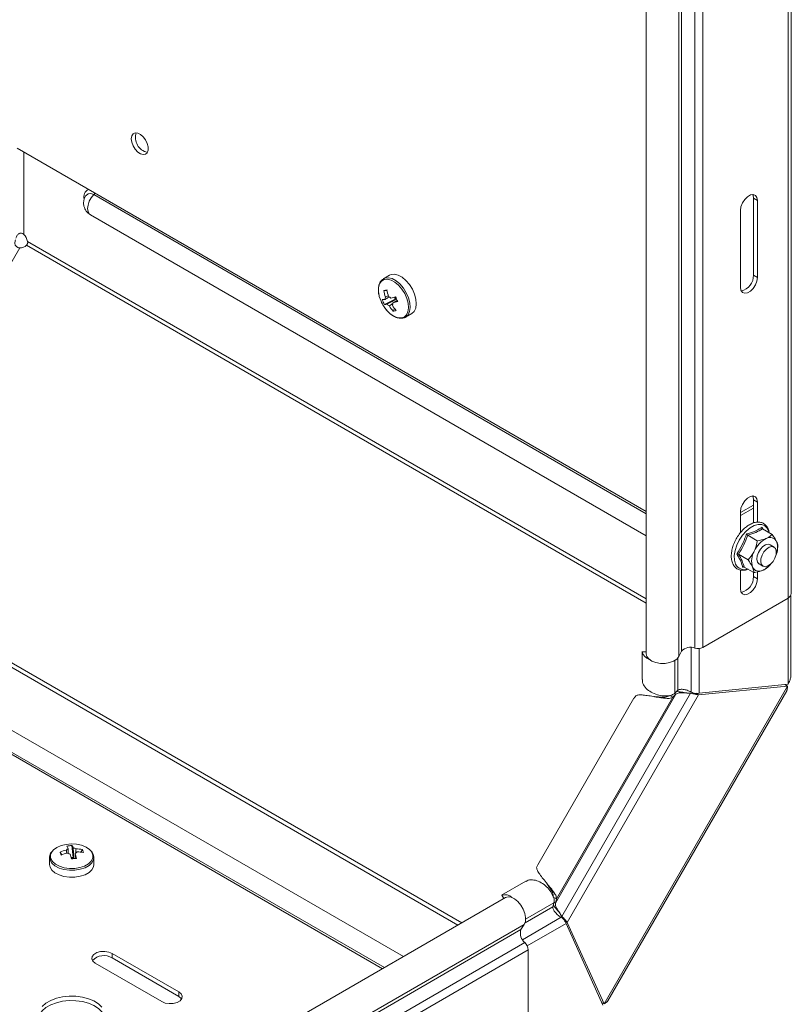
# Model space of a CAD drawing. Header units: millimetres. Extents: x -771 to 2233, y -1470 to 82.
# Tile 4 of 23: x -449 to -240, y -1229 to -962. Entities that reach past the tile are written whole.
import ezdxf

# ---------------------------------------------------------------- set-up
doc = ezdxf.new("R2010")
doc.units = ezdxf.units.MM

msp = doc.modelspace()

# ---------------------------------------------------------------- linework, layer by layer
at = {"color": 7, "linetype": 'Continuous', "lineweight": 15}
for p, q in [((-239.88, -1117.6), (-239.88, -790.98)), ((-279.2, -807.31), (-279.2, -1133.93)), ((-279.2, -1095.41), (-449.71, -996.98)), ((-250.13, -1031.35), (-250.13, -1010.53)), ((-249.07, -1031.96), (-249.07, -1011.14)), ((-429.85, -1014.99), (-279.2, -1101.96)), ((-253.66, -1013.8), (-253.66, -1034.62)), ((-348.76, -1031.37), (-350.41, -1032.32)), ((-350.32, -1032.27), (-350.41, -1032.32)), ((-350.3, -1035.53), (-349.43, -1035.57)), ((-347.48, -1037.32), (-347.23, -1037.88)), ((-350.17, -1039.26), (-347.23, -1037.88)), ((-346.91, -1037.81), (-347.23, -1037.88)), ((-347.83, -1041.12), (-347.41, -1040.41)), ((-344.41, -1042.71), (-342.76, -1041.76)), ((-250.13, -1098.44), (-250.13, -1092.18)), ((-249.07, -1098.25), (-249.07, -1092.8)), ((-253.66, -1095.65), (-250.13, -1093.61)), ((-253.66, -1096.47), (-250.13, -1094.43)), ((-253.66, -1095.45), (-253.66, -1101.1)), ((-247.8, -1099.65), (-247.56, -1100.06)), ((-247.66, -1100.06), (-245.06, -1101.56)), ((-251.71, -1101.78), (-249.1, -1103.28)), ((-244.56, -1105), (-245.62, -1104.39)), ((-243.5, -1105.02), (-243.87, -1106.38)), ((-243.81, -1106.52), (-243.78, -1106.41)), ((-254.2, -1106.95), (-251.59, -1108.46)), ((-253.66, -1111.2), (-253.66, -1116.27)), ((-252.67, -1110.4), (-253.03, -1110.52)), ((-252.64, -1110.41), (-250.03, -1111.91)), ((-250.13, -1113.01), (-250.13, -1111.86)), ((-249.07, -1113.62), (-249.07, -1111.71)), ((-248.62, -1109.58), (-247.56, -1110.19)), ((-246.1, -1110.31), (-245.87, -1110.08)), ((-263.88, -1132.17), (-240.76, -1118.83)), ((-240.02, -1140.07), (-240.02, -1118.13)), ((-521.19, -1120.78), (-350.68, -1219.21)), ((-345.01, -1215.94), (-495.66, -1128.97)), ((-280.27, -1133.3), (-280.27, -1140.89)), ((-279.27, -1133.37), (-280.27, -1133.38)), ((-279.2, -1133.71), (-279.27, -1133.37)), ((-270.39, -1134.68), (-269.61, -1133.19)), ((-289.62, -1227.95), (-241.1, -1143.92)), ((-270.65, -1143.79), (-271.43, -1144.58)), ((-240.89, -1142.64), (-265.04, -1145.03)), ((-264.9, -1144.57), (-240.76, -1142.18)), ((-241.6, -1142.23), (-240.89, -1142.64)), ((-282.53, -1145.93), (-308.59, -1191.07)), ((-282.04, -1145.28), (-282.48, -1145.96)), ((-272.85, -1145.17), (-271.99, -1145.67)), ((-271.99, -1145.67), (-271.14, -1144.87)), ((-271.46, -1144.69), (-271.14, -1144.87)), ((-268.21, -1144.54), (-268.25, -1144.52)), ((-265.75, -1144.62), (-265.04, -1145.03)), ((-434.86, -1185.83), (-434.56, -1189.06)), ((-440.92, -1189.1), (-440.92, -1191)), ((-438.09, -1187.63), (-437.62, -1188.36)), ((-434.56, -1189.06), (-435.07, -1189.13)), ((-434.56, -1189.06), (-434.44, -1189.38)), ((-432.04, -1186.89), (-432.44, -1187.62)), ((-428.92, -1189.1), (-428.93, -1188.9)), ((-428.92, -1191), (-428.92, -1189.1)), ((-308.54, -1191.1), (-308.91, -1191.81)), ((-311.83, -1195.54), (-318.4, -1199.34)), ((-306.22, -1195.99), (-306.22, -1195.99)), ((-317.32, -1199.95), (-564.8, -1342.82)), ((-317.84, -1200.17), (-318.32, -1199.3)), ((-317.84, -1200.17), (-317.5, -1200.06)), ((-304.4, -1199.83), (-303.54, -1200.32)), ((-304.21, -1201.35), (-304.51, -1202.42)), ((-304.21, -1201.23), (-303.82, -1201.46)), ((-303.82, -1201.46), (-303.54, -1200.32)), ((-302.67, -1204.14), (-302.63, -1204.16)), ((-313.16, -1208.63), (-312.26, -1207.2)), ((-301.33, -1206.26), (-300.62, -1206.66)), ((-290.95, -1229.12), (-300.95, -1207.01)), ((-300.62, -1206.66), (-290.62, -1228.77)), ((-405.93, -1225.49), (-423.96, -1215.08)), ((-311.18, -1240.8), (-311.18, -1214.1)), ((-428.56, -1217.73), (-410.53, -1228.14)), ((-405.93, -1226.71), (-423.96, -1216.3)), ((-291.33, -1228.37), (-290.62, -1228.77))]:
    msp.add_line(p, q, dxfattribs=at)
at = {"color": 7, "linetype": 'Continuous', "lineweight": 0}
for p, q in [((-240.76, -1118.83), (-240.76, -792.21)), ((-270.39, -1134.68), (-270.39, -808.07)), ((-269.61, -1133.19), (-269.61, -806.58)), ((-266.01, -1132.35), (-266.01, -805.73)), ((-263.88, -1132.17), (-263.88, -805.56)), ((-447.94, -1020.31), (-447.94, -998)), ((-428.95, -1009.54), (-279.2, -1095.99)), ((-250.13, -1010.53), (-249.07, -1011.14)), ((-449.03, -1023.97), (-497.47, -1107.88)), ((-279.2, -1120.21), (-447.19, -1023.23)), ((-279.2, -1118.99), (-446.88, -1022.19)), ((-250.13, -1031.35), (-249.07, -1031.96)), ((-250.13, -1092.18), (-249.07, -1092.8)), ((-497.94, -1110.63), (-330.26, -1207.43)), ((-497.19, -1109.84), (-329.2, -1206.81)), ((-250.13, -1113.01), (-249.07, -1113.62)), ((-240.76, -1142.18), (-240.76, -1118.83)), ((-499.93, -1132.48), (-350.18, -1218.93)), ((-267.05, -1132.17), (-267.05, -1144.32)), ((-264.9, -1144.57), (-264.9, -1132.47)), ((-271.43, -1135.72), (-271.43, -1144.58)), ((-270.65, -1135.07), (-270.65, -1143.79)), ((-290.62, -1228.77), (-240.89, -1142.64)), ((-303.82, -1201.46), (-271.14, -1144.87)), ((-303.54, -1200.32), (-271.99, -1145.67)), ((-302.06, -1205.03), (-267.17, -1144.6)), ((-300.62, -1206.66), (-265.04, -1145.03)), ((-312.06, -1206.78), (-304.51, -1202.42)), ((-311.89, -1205.78), (-304.21, -1201.35)), ((-312.76, -1211.35), (-302.25, -1205.28)), ((-312.26, -1207.2), (-559.75, -1350.07)), ((-311.44, -1213.06), (-300.95, -1207.01)), ((-313.16, -1208.63), (-560.64, -1351.5)), ((-312.09, -1212.16), (-559.58, -1355.03)), ((-311.18, -1214.1), (-558.66, -1356.97)), ((-423.96, -1216.3), (-423.96, -1215.08)), ((-405.93, -1226.71), (-405.93, -1225.49))]:
    msp.add_line(p, q, dxfattribs=at)
at = {"color": 7, "linetype": 'Continuous', "lineweight": 15, "flags": 128}
for points in [[(-418.65, -993.63), (-418.77, -994.42), (-418.65, -995.36), (-418.29, -996.33), (-417.73, -997.24), (-417.04, -998), (-416.28, -998.5), (-415.55, -998.71), (-414.92, -998.6), (-414.45, -998.18), (-414.21, -997.49), (-414.21, -996.62), (-414.45, -995.65), (-414.92, -994.69), (-415.55, -993.85), (-416.28, -993.21), (-417.04, -992.85), (-417.73, -992.8), (-418.29, -993.07), (-418.65, -993.63)], [(-249.07, -1011.14), (-249.2, -1010.32), (-249.6, -1009.75), (-250.21, -1009.51), (-250.96, -1009.63), (-251.76, -1010.09), (-252.51, -1010.83), (-253.12, -1011.78), (-253.52, -1012.81), (-253.66, -1013.8)], [(-250.13, -1010.53), (-250.26, -1009.7), (-250.36, -1009.5)], [(-342.76, -1041.76), (-342.75, -1041.76), (-342.1, -1041.16), (-341.68, -1040.27), (-341.52, -1039.15), (-341.62, -1037.87), (-341.99, -1036.51), (-342.59, -1035.15), (-343.39, -1033.88), (-344.34, -1032.78), (-345.38, -1031.91), (-346.44, -1031.34), (-347.46, -1031.1), (-348.37, -1031.2), (-348.76, -1031.37)], [(-253.66, -1034.62), (-253.52, -1035.45), (-253.12, -1036.01), (-252.51, -1036.25), (-251.76, -1036.14), (-250.96, -1035.67), (-250.21, -1034.93), (-249.6, -1033.98), (-249.2, -1032.95), (-249.07, -1031.96)], [(-351.6, -1036.91), (-351.55, -1037.1), (-351.09, -1038.42)], [(-346.91, -1037.81), (-346.86, -1037.85), (-346.85, -1037.86)], [(-344.41, -1042.71), (-344.4, -1042.71), (-344.16, -1042.55)], [(-249.07, -1092.8), (-249.2, -1091.97), (-249.6, -1091.4), (-250.21, -1091.16), (-250.96, -1091.28), (-251.76, -1091.74), (-252.51, -1092.49), (-253.12, -1093.43), (-253.52, -1094.46), (-253.66, -1095.45)], [(-250.13, -1092.18), (-250.26, -1091.36), (-250.36, -1091.16)], [(-245.62, -1104.39), (-246.14, -1104.25), (-246.84, -1104.39), (-247.58, -1104.86), (-248.26, -1105.57), (-248.8, -1106.46), (-249.14, -1107.41), (-249.24, -1108.31), (-249.08, -1109.05)], [(-244.01, -1107.02), (-244.31, -1107.97), (-244.83, -1108.87), (-245.49, -1109.63), (-246.22, -1110.13), (-246.94, -1110.33), (-247.54, -1110.2), (-247.97, -1109.76), (-248.17, -1109.05), (-248.11, -1108.17), (-247.81, -1107.22), (-247.3, -1106.32), (-246.63, -1105.57), (-245.9, -1105.06), (-245.18, -1104.86), (-244.58, -1104.99), (-244.15, -1105.43), (-243.95, -1106.14), (-244.01, -1107.02)], [(-249.08, -1109.05), (-248.69, -1109.54), (-248.62, -1109.58)], [(-253.66, -1116.27), (-253.52, -1117.1), (-253.12, -1117.67), (-252.51, -1117.91), (-251.76, -1117.79), (-250.96, -1117.33), (-250.21, -1116.58), (-249.6, -1115.64), (-249.2, -1114.61), (-249.07, -1113.62)], [(-279.2, -1133.93), (-279.03, -1134.64), (-278.51, -1135.31), (-277.68, -1135.88), (-276.61, -1136.28), (-275.38, -1136.5), (-274.1, -1136.5), (-272.87, -1136.3), (-271.78, -1135.91), (-270.94, -1135.35), (-270.39, -1134.68)], [(-429.74, -1187.26), (-430.1, -1186.9), (-431.05, -1186.27), (-432.23, -1185.79), (-433.59, -1185.5), (-435.03, -1185.41), (-436.46, -1185.53), (-437.79, -1185.85), (-438.95, -1186.35), (-439.85, -1187), (-440.26, -1187.48)], [(-440.9, -1188.84), (-440.91, -1188.94), (-440.79, -1189.81)], [(-434.35, -1189.4), (-434.39, -1189.39), (-434.44, -1189.38)], [(-440.92, -1191), (-440.79, -1191.71), (-440.3, -1192.53), (-439.47, -1193.25), (-438.36, -1193.83), (-437.03, -1194.24), (-435.56, -1194.44), (-434.06, -1194.42), (-432.61, -1194.19), (-431.31, -1193.76), (-430.23, -1193.15), (-429.45, -1192.41), (-429.01, -1191.58), (-428.92, -1191)], [(-312.26, -1207.2), (-311.95, -1206.39), (-311.89, -1205.38), (-312.1, -1204.25), (-312.54, -1203.08), (-313.18, -1201.97), (-313.98, -1201.02), (-314.87, -1200.29), (-315.77, -1199.86), (-316.62, -1199.74), (-317.32, -1199.95)], [(-423.96, -1215.08), (-424.89, -1214.71), (-425.98, -1214.54), (-427.1, -1214.59), (-428.12, -1214.87), (-428.92, -1215.33), (-429.4, -1215.92), (-429.5, -1216.57), (-429.2, -1217.2), (-428.56, -1217.73)], [(-426.74, -1229.65), (-427.67, -1228.74), (-428.89, -1227.96), (-430.36, -1227.34), (-432.01, -1226.9), (-433.78, -1226.66), (-435.6, -1226.64), (-437.4, -1226.82), (-439.09, -1227.21), (-440.61, -1227.79), (-441.9, -1228.53), (-442.9, -1229.41)], [(-410.53, -1228.14), (-409.6, -1228.52), (-408.51, -1228.68), (-407.39, -1228.63), (-406.36, -1228.35), (-405.57, -1227.89), (-405.09, -1227.3), (-404.99, -1226.65), (-405.28, -1226.02), (-405.93, -1225.49)], [(-405.16, -1227.43), (-405.28, -1227.25), (-405.93, -1226.71)], [(-425.98, -1232.43), (-426.15, -1231.87), (-426.74, -1230.87), (-427.67, -1229.97), (-428.89, -1229.19), (-430.36, -1228.56), (-432.01, -1228.12), (-433.78, -1227.89), (-435.6, -1227.86), (-437.4, -1228.05), (-439.09, -1228.44), (-440.61, -1229.01), (-441.9, -1229.76), (-442.9, -1230.64), (-443.57, -1231.61), (-443.86, -1232.43)]]:
    msp.add_lwpolyline(points, dxfattribs=at)
at = {"color": 7, "linetype": 'Continuous', "lineweight": 0, "flags": 128}
for points in [[(-431.07, -1009.75), (-431.05, -1009.73), (-430.51, -1009.29), (-429.78, -1009.23), (-428.95, -1009.54)], [(-429.85, -1014.99), (-430.16, -1014.74), (-430.5, -1014.13), (-430.62, -1013.3), (-430.5, -1012.35), (-430.16, -1011.34), (-429.63, -1010.38), (-428.95, -1009.54)], [(-344.16, -1042.55), (-343.75, -1042.11), (-343.33, -1041.22), (-343.17, -1040.1), (-343.27, -1038.82), (-343.63, -1037.46), (-344.23, -1036.1), (-345.03, -1034.83), (-345.98, -1033.72), (-347.02, -1032.86), (-348.08, -1032.29), (-349.1, -1032.05), (-350.02, -1032.15), (-350.32, -1032.27)], [(-351.09, -1038.42), (-350.41, -1039.69), (-349.56, -1040.84), (-348.6, -1041.79), (-347.58, -1042.49), (-346.57, -1042.88), (-345.63, -1042.95), (-344.82, -1042.69), (-344.2, -1042.12), (-343.8, -1041.26), (-343.64, -1040.18), (-343.74, -1038.95), (-344.09, -1037.64), (-344.67, -1036.33), (-345.44, -1035.11), (-346.35, -1034.05), (-347.35, -1033.22), (-348.37, -1032.67), (-349.35, -1032.44), (-350.23, -1032.53), (-350.95, -1032.96), (-351.47, -1033.68), (-351.75, -1034.65), (-351.78, -1035.81), (-351.6, -1036.91)], [(-245.96, -1101.05), (-246.01, -1100.85), (-246.43, -1099.91), (-247.08, -1099.25), (-247.91, -1098.9), (-248.89, -1098.87), (-249.96, -1099.18), (-251.06, -1099.8), (-252.14, -1100.69), (-253.14, -1101.82), (-253.99, -1103.12), (-254.67, -1104.52), (-255.12, -1105.95), (-255.33, -1107.32), (-255.28, -1108.57), (-254.98, -1109.62)], [(-440.79, -1189.81), (-440.3, -1190.63), (-439.47, -1191.35), (-438.36, -1191.94), (-437.03, -1192.34), (-435.56, -1192.54), (-434.06, -1192.53), (-432.61, -1192.29), (-431.31, -1191.86), (-430.23, -1191.26), (-429.45, -1190.51), (-429.01, -1189.68), (-428.92, -1189.1)], [(-440.57, -1189.42), (-440.1, -1190.21), (-439.3, -1190.91), (-438.23, -1191.47), (-436.95, -1191.86), (-435.54, -1192.05), (-434.09, -1192.03), (-432.7, -1191.81), (-431.44, -1191.4), (-430.41, -1190.81), (-429.65, -1190.1), (-429.23, -1189.3), (-429.17, -1188.47), (-429.47, -1187.65), (-429.74, -1187.26)]]:
    msp.add_lwpolyline(points, dxfattribs=at)
at = {"color": 7, "linetype": 'Continuous', "lineweight": 15}
for centre, radius, start, end in [((-413.49, -994.02), 4.18, 162.706, 257.2885), ((-428.01, -1011.8), 3.68, 146.0615, 240.0024), ((-450.91, -1023.22), 4.16, 14.336, 44.399), ((-448.9, -1021.63), 2.35, 266.8819, 316.7973), ((-254.42, -1031.47), 4.29, 283.3064, 1.5386), ((-346.34, -1052.04), 16.98, 100.608, 103.4663), ((-338.05, -1033.53), 12.41, 189.242, 197.5582), ((-348.95, -1037.78), 1.06, 151.7581, 187.9539), ((-337.22, -1033.36), 12.41, 189.2428, 197.5582), ((-349.84, -1038.73), 1.81, 38.969, 64.1651), ((-355.82, -1009.89), 28.67, 284.9286, 287.6513), ((-345.35, -1036.33), 2.15, 205.6002, 223.4857), ((-327.88, -1029.47), 20.74, 201.8903, 205.7687), ((-350.71, -1033.36), 4.62, 269.5989, 278.8204), ((-341.52, -1034.67), 9.8, 199.7199, 207.9384), ((-350.14, -1034.65), 4.62, 269.5988, 278.8199), ((-348.03, -1038.07), 1.81, 218.9691, 244.1659), ((-339.27, -1034.15), 11.04, 210.1845, 219.1775), ((-348.92, -1039.02), 1.06, 331.7603, 7.9539), ((-338.45, -1033.97), 11.04, 210.184, 219.1779), ((-355.26, -1011.15), 28.69, 284.9295, 287.6504), ((-348.53, -1035.81), 5.35, 277.4973, 286.575), ((-243.47, -1108.96), 7.05, 116.8383, 156.1944), ((-245.65, -1104.38), 1.98, 25.0384, 120.4672), ((-248.79, -1105.13), 5.18, 335.6813, 17.8994), ((-245.21, -1108.8), 5.43, 150.3029, 197.4065), ((-250.22, -1105.75), 6.14, 295.3847, 322.4679), ((-248.59, -1109.59), 1.98, 205.0393, 300.4672), ((-254.42, -1113.12), 4.29, 283.306, 1.5389), ((-241.38, -1117.45), 1.51, 294.3739, 354.3071), ((-277.55, -1132.76), 2.79, 192.945, 252.7055), ((-267.2, -1135.35), 3.23, 68.3973, 138.0895), ((-265.16, -1129.66), 2.82, 252.3782, 297.066), ((-435.49, -1187.6), 1.02, 112.9254, 150.0038), ((-434.39, -1195.56), 9.74, 92.7822, 101.0208), ((-439.89, -1188.4), 4.36, 23.5174, 33.4493), ((-438.5, -1188.24), 4.37, 23.5215, 33.4452), ((-434.77, -1188.33), 1.85, 56.9476, 81.7227), ((-433.66, -1197.69), 10.92, 81.4854, 90.5317), ((-433.54, -1199.21), 12.45, 103.1767, 111.4658), ((-419.27, -1181.24), 19.88, 198.7319, 201.1922), ((-433.25, -1200.01), 12.44, 103.1767, 111.4667), ((-435.08, -1186.34), 1.85, 236.9466, 261.7265), ((-460.28, -1195.69), 26.04, 13.7642, 16.7731), ((-434.92, -1191.48), 2.16, 77.265, 92.7041), ((-431.8, -1209.94), 20.69, 94.9628, 98.8403), ((-434.35, -1187.07), 1.02, 292.9228, 330.0043), ((-458.85, -1195.51), 26, 13.7622, 16.7758), ((-433.36, -1198.49), 10.91, 81.483, 90.5341), ((-436.83, -1189.09), 5.27, 15.3161, 24.608), ((-317.5, -1201.97), 2.79, 47.301, 107.0631), ((-310.09, -1209.63), 3.23, 161.9064, 231.6035), ((-313.99, -1214.24), 2.82, 2.93, 47.6244), ((-426.21, -1219.96), 4.29, 58.4654, 136.687)]:
    msp.add_arc(centre, radius, start, end, dxfattribs=at)
at = {"color": 7, "linetype": 'Continuous', "lineweight": 0}
for centre, radius, start, end in [((-429.43, -1010.17), 2.21, 114.2132, 196.4981), ((-430.15, -1008.38), 1.67, 315.9598, 333.2574), ((-252.59, -1108.48), 2.65, 205.5495, 290.1821), ((-438.59, -1188.74), 2.09, 143.0442, 199.0709)]:
    msp.add_arc(centre, radius, start, end, dxfattribs=at)
at = {"color": 7, "linetype": 'Continuous', "lineweight": 15}
for points, knots in [([(-447.94, -1020.31), (-448.03, -1020.23), (-448.22, -1020.08), (-448.54, -1019.98), (-448.87, -1019.97), (-449.17, -1020.06), (-449.45, -1020.25), (-449.81, -1020.66), (-449.96, -1021.07), (-450.06, -1021.36)], [0, 0, 0, 0, 0.12418, 0.238612, 0.346097, 0.450452, 0.560153, 0.687143, 1, 1, 1, 1]), ([(-450.2, -1021.81), (-450.27, -1022.11), (-450.37, -1022.5), (-450.29, -1023.03), (-450.13, -1023.34), (-449.92, -1023.6), (-449.66, -1023.79), (-449.36, -1023.92), (-449.14, -1023.95), (-449.03, -1023.97)], [0, 0, 0, 0, 0.310336, 0.422895, 0.545511, 0.66325, 0.768906, 0.881965, 1, 1, 1, 1]), ([(-447.19, -1023.23), (-447.12, -1023.15), (-446.99, -1023), (-446.88, -1022.73), (-446.83, -1022.45), (-446.86, -1022.28), (-446.88, -1022.19)], [0, 0, 0, 0, 0.277233, 0.531046, 0.768642, 1, 1, 1, 1]), ([(-350.28, -1032.3), (-350.43, -1032.37), (-350.84, -1032.56), (-351.33, -1033.19), (-351.71, -1034.07), (-351.84, -1035.14), (-351.79, -1036.11), (-351.63, -1036.7), (-351.57, -1036.91)], [0, 0, 0, 0, 0.093115, 0.261968, 0.441823, 0.645303, 0.874791, 1, 1, 1, 1]), ([(-348.87, -1037.3), (-349.15, -1037.45), (-349.53, -1037.66), (-349.9, -1037.87), (-350, -1037.92)], [0, 0, 0, 0, 0.748762, 1, 1, 1, 1]), ([(-349.88, -1037.28), (-349.79, -1037.24), (-349.53, -1037.12), (-349.27, -1037), (-349.1, -1036.92)], [0, 0, 0, 0, 0.354948, 1, 1, 1, 1]), ([(-351.09, -1038.42), (-350.98, -1038.63), (-350.69, -1039.26), (-350.07, -1040.24), (-349.22, -1041.26), (-348.27, -1042.1), (-347.26, -1042.71), (-346.21, -1043.05), (-345.22, -1043.05), (-344.49, -1042.83), (-344.2, -1042.55), (-344.14, -1042.49)], [0, 0, 0, 0, 0.0789729, 0.2291257, 0.3760027, 0.5152665, 0.6442469, 0.7622957, 0.8700782, 0.9692897, 1, 1, 1, 1]), ([(-349.43, -1039.21), (-349.34, -1039.16), (-348.54, -1038.72), (-347.7, -1038.25), (-346.96, -1037.84), (-346.91, -1037.81)], [0, 0, 0, 0, 0.112644, 0.941704, 1, 1, 1, 1]), ([(-347.87, -1039.02), (-348.1, -1039.19), (-348.41, -1039.41), (-348.73, -1039.64), (-348.81, -1039.7)], [0, 0, 0, 0, 0.731003, 1, 1, 1, 1]), ([(-346.61, -1038.12), (-346.95, -1038.32), (-347.37, -1038.57), (-347.79, -1038.82), (-347.87, -1038.87)], [0, 0, 0, 0, 0.801348, 1, 1, 1, 1]), ([(-245.89, -1101.09), (-245.94, -1100.81), (-246.05, -1100.18), (-246.53, -1099.33), (-247.27, -1098.64), (-248.18, -1098.26), (-249.17, -1098.2), (-250.22, -1098.43), (-251.3, -1098.93), (-252.36, -1099.69), (-253.37, -1100.67), (-254.27, -1101.82), (-255.03, -1103.1), (-255.62, -1104.45), (-256.01, -1105.81), (-256.18, -1107.14), (-256.12, -1108.38), (-255.85, -1109.34), (-255.42, -1110.13), (-254.85, -1110.76), (-253.97, -1111.21), (-253, -1111.34), (-252.19, -1111.25), (-251.74, -1111.06), (-251.61, -1111)], [0, 0, 0, 0, 0.034528, 0.078386, 0.118902, 0.157684, 0.197369, 0.24069, 0.289479, 0.343627, 0.401832, 0.462603, 0.52436, 0.585457, 0.644317, 0.699697, 0.750874, 0.797682, 0.82125, 0.862064, 0.901031, 0.940292, 0.982512, 1, 1, 1, 1]), ([(-251.71, -1101.78), (-251.74, -1101.76), (-251.8, -1101.72), (-251.89, -1101.64), (-251.98, -1101.55), (-252.03, -1101.48), (-252.05, -1101.45), (-252.05, -1101.45)], [0, 0, 0, 0, 0.224108, 0.469382, 0.741537, 0.992842, 1, 1, 1, 1]), ([(-247.8, -1099.65), (-247.8, -1099.65), (-247.81, -1099.69), (-247.81, -1099.78), (-247.79, -1099.9), (-247.74, -1100), (-247.69, -1100.04), (-247.66, -1100.06)], [0, 0, 0, 0, 0.0086088, 0.287117, 0.5563014, 0.7848156, 1, 1, 1, 1]), ([(-249.92, -1106.11), (-249.64, -1105.37), (-249.29, -1104.45), (-249.13, -1103.47), (-249.1, -1103.28)], [0, 0, 0, 0, 0.802186, 1, 1, 1, 1]), ([(-249.1, -1103.28), (-248.35, -1103.16), (-247.51, -1103.02), (-246.73, -1102.7), (-246.66, -1102.67)], [0, 0, 0, 0, 0.906004, 1, 1, 1, 1]), ([(-246.66, -1102.67), (-246.18, -1102.42), (-245.59, -1102.12), (-245.14, -1101.65), (-245.06, -1101.56)], [0, 0, 0, 0, 0.821475, 1, 1, 1, 1]), ([(-245.06, -1101.56), (-244.93, -1101.75), (-244.48, -1102.37), (-244.11, -1103.05), (-243.85, -1103.54)], [0, 0, 0, 0, 0.287045, 1, 1, 1, 1]), ([(-243.85, -1103.54), (-243.82, -1103.62), (-243.62, -1104.08), (-243.5, -1104.59), (-243.5, -1105.01), (-243.5, -1105.02)], [0, 0, 0, 0, 0.181873, 0.972523, 1, 1, 1, 1]), ([(-251.59, -1108.46), (-251.03, -1107.8), (-250.39, -1107.07), (-249.97, -1106.2), (-249.92, -1106.11)], [0, 0, 0, 0, 0.894107, 1, 1, 1, 1]), ([(-254.2, -1106.95), (-254.23, -1106.94), (-254.3, -1106.9), (-254.41, -1106.88), (-254.54, -1106.87), (-254.62, -1106.88), (-254.67, -1106.89), (-254.67, -1106.89)], [0, 0, 0, 0, 0.22013, 0.461434, 0.733681, 0.992437, 1, 1, 1, 1]), ([(-251.59, -1108.46), (-251.46, -1108.64), (-251.01, -1109.26), (-250.65, -1109.94), (-250.39, -1110.43)], [0, 0, 0, 0, 0.287045, 1, 1, 1, 1]), ([(-252.64, -1110.41), (-252.67, -1110.4), (-252.73, -1110.37), (-252.84, -1110.39), (-252.94, -1110.43), (-253, -1110.49), (-253.03, -1110.52), (-253.03, -1110.52)], [0, 0, 0, 0, 0.220969, 0.446838, 0.711956, 0.991273, 1, 1, 1, 1]), ([(-250.39, -1110.43), (-250.35, -1110.51), (-250.15, -1110.97), (-250.03, -1111.48), (-250.03, -1111.9), (-250.03, -1111.91)], [0, 0, 0, 0, 0.181872, 0.972521, 1, 1, 1, 1]), ([(-247.59, -1111.3), (-248.22, -1111.5), (-249.02, -1111.77), (-249.86, -1111.89), (-250.03, -1111.91)], [0, 0, 0, 0, 0.788687, 1, 1, 1, 1]), ([(-245.99, -1110.2), (-246.42, -1110.58), (-246.92, -1111.01), (-247.52, -1111.27), (-247.59, -1111.3)], [0, 0, 0, 0, 0.8817641, 1, 1, 1, 1]), ([(-280.21, -1140.89), (-280.22, -1141.01), (-280.32, -1141.62), (-279.75, -1142.74), (-278.63, -1143.92), (-277.07, -1144.77), (-275.36, -1145.26), (-273.73, -1145.36), (-272.35, -1145.22), (-271.7, -1144.77), (-271.43, -1144.58)], [0, 0, 0, 0, 0.032635, 0.165039, 0.312149, 0.473097, 0.637252, 0.789162, 0.913394, 1, 1, 1, 1]), ([(-240.76, -1142.18), (-240.6, -1141.84), (-240.38, -1141.36), (-240.14, -1140.72), (-240.03, -1140.36), (-240.04, -1140.14), (-240.04, -1140.07)], [0, 0, 0, 0, 0.507052, 0.706993, 0.916025, 1, 1, 1, 1]), ([(-268.25, -1144.52), (-268.33, -1144.51), (-268.68, -1144.44), (-269.28, -1144.34), (-270.01, -1144.23), (-270.59, -1144.15), (-270.91, -1144.16), (-271.02, -1144.16)], [0, 0, 0, 0, 0.090482, 0.379861, 0.650266, 0.890509, 1, 1, 1, 1]), ([(-270.65, -1143.79), (-270.58, -1143.74), (-270.42, -1143.64), (-270.08, -1143.56), (-269.67, -1143.52), (-269.18, -1143.55), (-268.65, -1143.63), (-268.1, -1143.79), (-267.56, -1144.01), (-267.22, -1144.21), (-267.05, -1144.32)], [0, 0, 0, 0, 0.0659856, 0.1548667, 0.2652631, 0.3938873, 0.5364458, 0.688157, 0.8441661, 1, 1, 1, 1]), ([(-241.11, -1143.91), (-241.09, -1143.88), (-241.03, -1143.76), (-240.98, -1143.32), (-240.93, -1142.93), (-240.89, -1142.64)], [0, 0, 0, 0, 0.090273, 0.311523, 1, 1, 1, 1]), ([(-271.99, -1145.67), (-272.22, -1145.78), (-272.79, -1146.05), (-273.93, -1145.97), (-275.32, -1145.82), (-276.9, -1145.55), (-278.49, -1145.27), (-279.93, -1145.09), (-281.13, -1144.98), (-281.78, -1145.19), (-282.04, -1145.28)], [0, 0, 0, 0, 0.073342, 0.183465, 0.326278, 0.488287, 0.6523, 0.800753, 0.918996, 1, 1, 1, 1]), ([(-272.85, -1145.17), (-273.05, -1145.3), (-273.51, -1145.59), (-274.48, -1145.65), (-275.63, -1145.64), (-276.53, -1145.56), (-277.02, -1145.52), (-277.07, -1145.52)], [0, 0, 0, 0, 0.159463, 0.379091, 0.655117, 0.96492, 1, 1, 1, 1]), ([(-267.17, -1144.6), (-267.58, -1144.58), (-268.39, -1144.53), (-269.5, -1144.48), (-270.47, -1144.48), (-270.95, -1144.75), (-271.14, -1144.87)], [0, 0, 0, 0, 0.304261, 0.596701, 0.834622, 1, 1, 1, 1]), ([(-265.04, -1145.03), (-265.19, -1145.02), (-265.51, -1144.98), (-266.03, -1144.87), (-266.59, -1144.73), (-266.98, -1144.65), (-267.17, -1144.6)], [0, 0, 0, 0, 0.202515, 0.452178, 0.726619, 1, 1, 1, 1]), ([(-267.05, -1144.32), (-266.87, -1144.4), (-266.51, -1144.56), (-265.94, -1144.66), (-265.4, -1144.69), (-265.06, -1144.61), (-264.9, -1144.57)], [0, 0, 0, 0, 0.266208, 0.533366, 0.783674, 1, 1, 1, 1]), ([(-265.88, -1144.65), (-265.91, -1144.66), (-266.04, -1144.7), (-266.28, -1144.72), (-266.47, -1144.73), (-266.57, -1144.74)], [0, 0, 0, 0, 0.1676186, 0.5754775, 1, 1, 1, 1]), ([(-435.89, -1186.66), (-435.89, -1186.77), (-435.88, -1187.2), (-435.87, -1187.63), (-435.87, -1187.95)], [0, 0, 0, 0, 0.252995, 1, 1, 1, 1]), ([(-434.44, -1189.38), (-434.45, -1189.32), (-434.46, -1188.47), (-434.48, -1187.51), (-434.5, -1186.6), (-434.5, -1186.49)], [0, 0, 0, 0, 0.058294, 0.887356, 1, 1, 1, 1]), ([(-433.76, -1186.77), (-433.77, -1186.88), (-433.8, -1187.27), (-433.84, -1187.66), (-433.87, -1187.95)], [0, 0, 0, 0, 0.26572, 1, 1, 1, 1]), ([(-440.41, -1187.61), (-440.44, -1187.65), (-440.67, -1187.9), (-440.85, -1188.33), (-440.86, -1188.71), (-440.87, -1188.8)], [0, 0, 0, 0, 0.12015, 0.780876, 1, 1, 1, 1]), ([(-436.29, -1187.96), (-436.31, -1187.77), (-436.34, -1187.48), (-436.37, -1187.19), (-436.38, -1187.09)], [0, 0, 0, 0, 0.648761, 1, 1, 1, 1]), ([(-433.95, -1188.01), (-433.95, -1188.1), (-433.96, -1188.56), (-433.97, -1189.01), (-433.98, -1189.37)], [0, 0, 0, 0, 0.213059, 1, 1, 1, 1]), ([(-428.96, -1188.87), (-428.99, -1188.65), (-429.06, -1188.14), (-429.35, -1187.62), (-429.6, -1187.39), (-429.63, -1187.36)], [0, 0, 0, 0, 0.38577, 0.920835, 1, 1, 1, 1]), ([(-308.91, -1191.81), (-308.86, -1192.08), (-308.72, -1192.75), (-308.02, -1193.74), (-307.14, -1194.9), (-306.1, -1196.14), (-305.08, -1197.36), (-304.25, -1198.49), (-303.61, -1199.44), (-303.56, -1200.07), (-303.54, -1200.32)], [0, 0, 0, 0, 0.080992, 0.199225, 0.347676, 0.511685, 0.673699, 0.816514, 0.926643, 1, 1, 1, 1]), ([(-304.21, -1201.35), (-304.18, -1201.03), (-304.12, -1200.24), (-304.68, -1198.97), (-305.58, -1197.61), (-306.86, -1196.37), (-308.38, -1195.45), (-309.96, -1195.07), (-311.22, -1195.13), (-311.7, -1195.52), (-311.79, -1195.6)], [0, 0, 0, 0, 0.08662, 0.210861, 0.36277, 0.526924, 0.687869, 0.83498, 0.967391, 1, 1, 1, 1]), ([(-306.21, -1196), (-306.19, -1196.04), (-305.91, -1196.45), (-305.39, -1197.18), (-304.81, -1198.17), (-304.37, -1199.04), (-304.39, -1199.6), (-304.4, -1199.83)], [0, 0, 0, 0, 0.033344, 0.343689, 0.620203, 0.840235, 1, 1, 1, 1]), ([(-302.25, -1205.28), (-302.42, -1205.19), (-302.77, -1205), (-303.23, -1204.63), (-303.64, -1204.23), (-303.98, -1203.82), (-304.24, -1203.41), (-304.42, -1203.03), (-304.52, -1202.7), (-304.51, -1202.51), (-304.51, -1202.42)], [0, 0, 0, 0, 0.1558246, 0.311828, 0.4635329, 0.60609, 0.7347163, 0.8451137, 0.9340029, 1, 1, 1, 1]), ([(-304.37, -1201.93), (-304.32, -1202.01), (-304.16, -1202.3), (-303.81, -1202.76), (-303.34, -1203.34), (-302.95, -1203.8), (-302.72, -1204.07), (-302.67, -1204.14)], [0, 0, 0, 0, 0.10941, 0.349607, 0.619955, 0.909258, 1, 1, 1, 1]), ([(-303.82, -1201.46), (-303.82, -1201.68), (-303.82, -1202.24), (-303.33, -1203.07), (-302.73, -1204.01), (-302.29, -1204.69), (-302.06, -1205.03)], [0, 0, 0, 0, 0.165399, 0.403324, 0.695757, 1, 1, 1, 1]), ([(-300.95, -1207.01), (-301, -1206.86), (-301.1, -1206.53), (-301.39, -1206.07), (-301.77, -1205.62), (-302.09, -1205.39), (-302.25, -1205.28)], [0, 0, 0, 0, 0.216328, 0.466636, 0.733803, 1, 1, 1, 1]), ([(-302.06, -1205.03), (-301.93, -1205.18), (-301.66, -1205.47), (-301.26, -1205.89), (-300.9, -1206.28), (-300.71, -1206.54), (-300.62, -1206.66)], [0, 0, 0, 0, 0.273382, 0.547817, 0.79748, 1, 1, 1, 1]), ([(-301.64, -1205.48), (-301.6, -1205.57), (-301.51, -1205.75), (-301.41, -1205.96), (-301.38, -1206.09), (-301.37, -1206.13)], [0, 0, 0, 0, 0.424931, 0.833045, 1, 1, 1, 1]), ([(-290.62, -1228.77), (-290.39, -1228.59), (-290.08, -1228.35), (-289.72, -1228.1), (-289.65, -1227.98), (-289.63, -1227.95)], [0, 0, 0, 0, 0.693926, 0.897344, 1, 1, 1, 1])]:
    msp.add_open_spline(points, degree=3, knots=knots, dxfattribs=at)
at = {"color": 7, "linetype": 'Continuous', "lineweight": 0}
for points, knots in [([(-254.67, -1106.89), (-254.54, -1106.69), (-253.87, -1105.71), (-252.88, -1103.93), (-252.31, -1102.24), (-252.05, -1101.45)], [0, 0, 0, 0, 0.116686, 0.58973, 1, 1, 1, 1]), ([(-252.05, -1101.45), (-251.86, -1101.4), (-250.93, -1101.15), (-249.45, -1100.66), (-248.3, -1099.95), (-247.8, -1099.65)], [0, 0, 0, 0, 0.129853, 0.621546, 1, 1, 1, 1]), ([(-247.66, -1100.06), (-248.25, -1100.4), (-249.53, -1101.14), (-250.95, -1101.55), (-251.71, -1101.78)], [0, 0, 0, 0, 0.462692, 1, 1, 1, 1]), ([(-251.71, -1101.78), (-252.02, -1102.68), (-252.66, -1104.5), (-253.68, -1106.13), (-254.2, -1106.95)], [0, 0, 0, 0, 0.494945, 1, 1, 1, 1]), ([(-253.03, -1110.52), (-253.06, -1110.39), (-253.25, -1109.69), (-253.75, -1108.44), (-254.36, -1107.41), (-254.67, -1106.89)], [0, 0, 0, 0, 0.098673, 0.545951, 1, 1, 1, 1]), ([(-254.2, -1106.95), (-253.86, -1107.54), (-253.22, -1108.65), (-252.82, -1109.85), (-252.64, -1110.41)], [0, 0, 0, 0, 0.538202, 1, 1, 1, 1])]:
    msp.add_open_spline(points, degree=3, knots=knots, dxfattribs=at)

doc.saveas('drawing.dxf')
